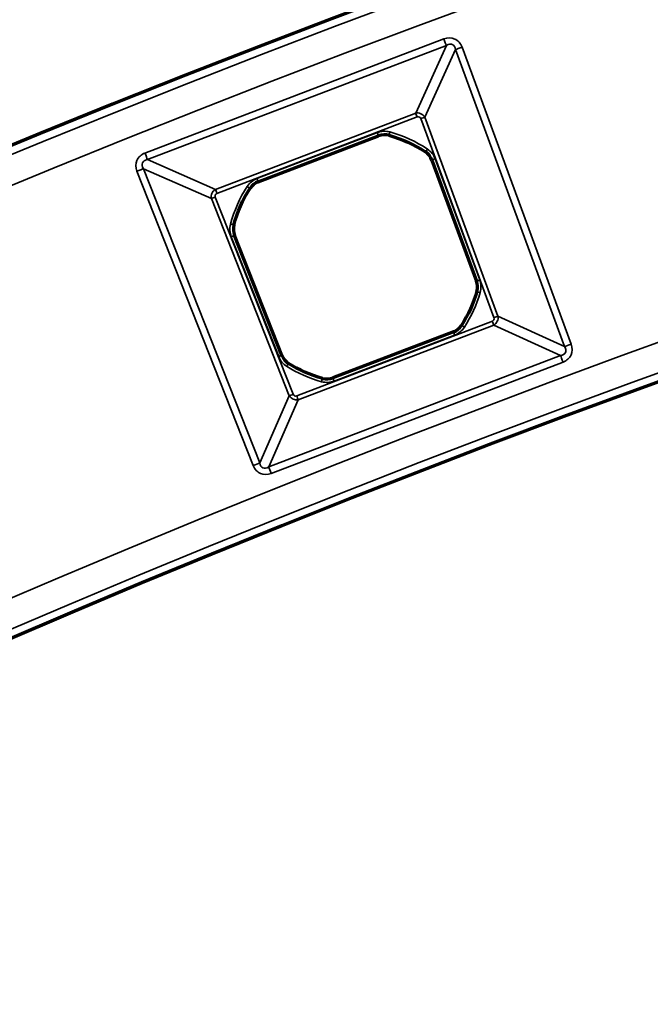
# Model space of a CAD drawing. Header units: millimetres. Extents: x -1503 to 2224, y -4278 to 2541.
# Tile 34 of 50: x 16 to 54, y -2622 to -2564. Entities that reach past the tile are written whole.
import ezdxf

# ---------------------------------------------------------------- set-up
doc = ezdxf.new("R2010")
doc.units = ezdxf.units.MM
doc.header["$LTSCALE"] = 0.75
doc.layers.add('Visible', color=7, linetype='Continuous', lineweight=70)
doc.layers.add('Visible Narrow', color=7, linetype='Continuous', lineweight=35)

msp = doc.modelspace()

# ---------------------------------------------------------------- linework, layer by layer
at = {"layer": 'Visible', "extrusion": (0, -5.969e-13, -1)}
for p, q in [((30.218, -2573.553, 22.2), (37.384, -2570.819, 22.2)), ((40.557, -2572.262, 22.2), (43.205, -2579.459, 22.2)), ((31.632, -2583.875, 22.2), (28.813, -2576.743, 22.2)), ((41.833, -2582.477, 22.2), (34.665, -2585.212, 22.2))]:
    msp.add_line(p, q, dxfattribs=at)
for radius in [763.5, 736.5]:
    msp.add_circle((-305.848, -3277.763, -27.4), radius, dxfattribs=at)
at = {"layer": 'Visible'}
for centre, start, end in [((37.737, -2571.745, 22.2), 74.73124, 110.8829), ((39.627, -2572.605, 22.2), 20.20111, 56.35277), ((30.572, -2574.479, 22.2), 110.8829, 147.03457), ((29.735, -2576.379, 22.2), 165.41304, 201.5647), ((42.275, -2579.802, 22.2), 344.04944, 20.20111), ((41.48, -2581.551, 22.2), 290.8829, 327.0542), ((32.553, -2583.511, 22.2), 201.5647, 237.71636), ((34.311, -2584.286, 22.2), 254.7116, 290.8829)]:
    msp.add_arc(centre, 0.991, start, end, dxfattribs=at)
at = {"layer": 'Visible', "extrusion": (0, -5.969e-13, -1)}
for start, end in [(105.26876, 123.64723), (14.58696, 32.96543), (195.95056, 212.9458), (285.28839, 302.28364)]:
    msp.add_arc((-36.025, -2578.016, -22.2), 7.491, start, end, dxfattribs=at)
at = {"layer": 'Visible Narrow', "extrusion": (0, -5.969e-13, -1)}
for p, q in [((23.487, -2571.846, 27.7), (41.267, -2565.062, 27.7)), ((41.415, -2565.451, 27.478), (23.636, -2572.234, 27.478)), ((39.588, -2569.468, 22.833), (41.415, -2565.451, 27.478)), ((41.954, -2565.696, 27.478), (40.126, -2569.713, 22.833)), ((48.449, -2583.349, 27.478), (41.954, -2565.696, 27.478)), ((42.344, -2565.552, 27.7), (48.84, -2583.206, 27.7)), ((27.675, -2574.013, 22.833), (39.588, -2569.468, 22.833)), ((39.677, -2569.701, 22.7), (27.763, -2574.247, 22.7)), ((44.245, -2581.63, 22.7), (39.892, -2569.799, 22.7)), ((40.126, -2569.713, 22.833), (44.479, -2581.544, 22.833)), ((30.145, -2573.361, 22.7), (37.31, -2570.627, 22.7)), ((37.382, -2570.814, 22.503), (30.216, -2573.548, 22.503)), ((37.384, -2570.819, 22.2), (37.382, -2570.814, 22.503)), ((37.999, -2570.784, 22.503), (37.998, -2570.789, 22.2)), ((40.176, -2571.779, 22.2), (40.179, -2571.775, 22.503)), ((23.636, -2572.234, 27.478), (27.675, -2574.013, 22.833)), ((40.562, -2572.26, 22.503), (40.557, -2572.262, 22.2)), ((43.21, -2579.458, 22.503), (40.562, -2572.26, 22.503)), ((40.75, -2572.191, 22.7), (43.398, -2579.389, 22.7)), ((29.924, -2590.422, 27.7), (23.01, -2572.928, 27.7)), ((27.436, -2574.555, 22.833), (23.397, -2572.775, 27.478)), ((23.397, -2572.775, 27.478), (30.311, -2590.27, 27.478)), ((29.74, -2573.939, 22.2), (29.736, -2573.936, 22.503)), ((30.216, -2573.548, 22.503), (30.218, -2573.553, 22.2)), ((32.069, -2586.278, 22.833), (27.436, -2574.555, 22.833)), ((27.668, -2574.463, 22.7), (32.301, -2586.187, 22.7)), ((28.77, -2576.128, 22.503), (28.775, -2576.129, 22.2)), ((31.441, -2583.951, 22.7), (28.622, -2576.818, 22.7)), ((28.813, -2576.743, 22.2), (28.808, -2576.745, 22.503)), ((28.808, -2576.745, 22.503), (31.627, -2583.877, 22.503)), ((43.205, -2579.459, 22.2), (43.21, -2579.458, 22.503)), ((43.233, -2580.076, 22.503), (43.228, -2580.074, 22.2)), ((44.479, -2581.544, 22.833), (48.449, -2583.349, 27.478)), ((32.515, -2586.281, 22.7), (44.149, -2581.843, 22.7)), ((44.237, -2582.076, 22.833), (32.604, -2586.514, 22.833)), ((42.312, -2582.09, 22.2), (42.316, -2582.093, 22.503)), ((48.207, -2583.882, 27.478), (44.237, -2582.076, 22.833)), ((34.667, -2585.217, 22.503), (41.835, -2582.482, 22.503)), ((41.906, -2582.668, 22.7), (34.738, -2585.403, 22.7)), ((41.835, -2582.482, 22.503), (41.833, -2582.477, 22.2)), ((30.846, -2590.505, 27.478), (48.207, -2583.882, 27.478)), ((31.627, -2583.877, 22.503), (31.632, -2583.875, 22.2)), ((48.356, -2584.27, 27.7), (30.994, -2590.894, 27.7)), ((32.024, -2584.349, 22.2), (32.021, -2584.353, 22.503)), ((34.049, -2585.247, 22.503), (34.05, -2585.242, 22.2)), ((34.665, -2585.212, 22.2), (34.667, -2585.217, 22.503)), ((30.311, -2590.27, 27.478), (32.069, -2586.278, 22.833)), ((32.604, -2586.514, 22.833), (30.846, -2590.505, 27.478))]:
    msp.add_line(p, q, dxfattribs=at)
for radius in [763, 761.3, 738.7, 737]:
    msp.add_circle((-305.848, -3277.763, -27.9), radius, dxfattribs=at)
at = {"layer": 'Visible Narrow', "extrusion": (0.934311, 0.356459, -2.218e-13)}
msp.add_arc((-2411.276, 27.2, -875.784), 0.5, 90, 146.25909, dxfattribs=at)
at = {"layer": 'Visible Narrow', "extrusion": (-0.345316, 0.938486, -5.67e-13)}
msp.add_arc((846.188, 27.2, -2422.358), 0.5, 33.74091, 90, dxfattribs=at)
at = {"layer": 'Visible Narrow', "extrusion": (0.934311, 0.356459, -1.535e-13)}
msp.add_arc((-2415.043, 23, -878.923), 0.3, 270, 326.25909, dxfattribs=at)
at = {"layer": 'Visible Narrow', "extrusion": (0.345316, -0.938486, 5.49e-13)}
msp.add_arc((-849.955, 23, 2425.497), 0.3, 270, 326.25909, dxfattribs=at)
at = {"layer": 'Visible Narrow', "extrusion": (0, -5.969e-13, -1)}
for centre, radius, start, end in [((-37.737, -2571.745, -22.7), 1.197, 69.1171, 105.26876), ((-36.025, -2578.016, -22.7), 7.697, 105.26876, 123.64723), ((-39.627, -2572.605, -22.7), 1.197, 123.64723, 159.79889), ((-30.572, -2574.479, -22.7), 1.197, 32.96543, 69.1171), ((-36.025, -2578.016, -22.7), 7.697, 14.58696, 32.96543), ((-29.735, -2576.379, -22.7), 1.197, 338.4353, 14.58696), ((-42.275, -2579.802, -22.7), 1.197, 159.79889, 195.95056), ((-36.025, -2578.016, -22.7), 7.697, 195.95056, 212.9458), ((-41.48, -2581.551, -22.7), 1.197, 212.9458, 249.1171), ((-32.553, -2583.511, -22.7), 1.197, 302.28364, 338.4353), ((-36.025, -2578.016, -22.7), 7.697, 285.28839, 302.28364), ((-34.311, -2584.286, -22.7), 1.197, 249.1171, 285.28839)]:
    msp.add_arc(centre, radius, start, end, dxfattribs=at)
at = {"layer": 'Visible Narrow', "extrusion": (0.964701, -0.263347, 1.362e-13)}
msp.add_arc((-2469.831, 22.5, 713.667), 0.2, 90, 179, dxfattribs=at)
at = {"layer": 'Visible Narrow', "extrusion": (0.934311, 0.356459, -2.128e-13)}
msp.add_arc((-2415.064, 22.5, -881.464), 0.2, 90, 179, dxfattribs=at)
at = {"layer": 'Visible Narrow'}
for centre, radius, start, end in [((37.737, -2571.745, 22.503), 0.997, 74.73124, 110.8829), ((36.025, -2578.016, 22.503), 7.497, 56.35277, 74.73124), ((39.627, -2572.605, 22.503), 0.997, 20.20111, 56.35277), ((36.025, -2578.016, 22.503), 7.497, 147.03457, 165.41304), ((30.572, -2574.479, 22.503), 0.997, 110.8829, 147.03457), ((29.735, -2576.379, 22.503), 0.997, 165.41304, 201.5647), ((42.275, -2579.802, 22.503), 0.997, 344.04944, 20.20111), ((36.025, -2578.016, 22.503), 7.497, 327.0542, 344.04944), ((41.48, -2581.551, 22.503), 0.997, 290.8829, 327.0542), ((32.553, -2583.511, 22.503), 0.997, 201.5647, 237.71636), ((36.025, -2578.016, 22.503), 7.497, 237.71636, 254.7116), ((34.311, -2584.286, 22.503), 0.997, 254.7116, 290.8829)]:
    msp.add_arc(centre, radius, start, end, dxfattribs=at)
at = {"layer": 'Visible Narrow', "extrusion": (0.832465, -0.554078, 3.1e-13)}
msp.add_arc((-2118.45, 22.5, 1458.411), 0.2, 90, 179, dxfattribs=at)
at = {"layer": 'Visible Narrow', "extrusion": (0.934311, 0.356459, -2.041e-13)}
msp.add_arc((-2411.276, 27.2, -894.814), 0.5, 90, 146.25909, dxfattribs=at)
at = {"layer": 'Visible Narrow', "extrusion": (0.345316, -0.938486, 5.582e-13)}
msp.add_arc((-849.977, 22.5, 2428.038), 0.2, 90, 179, dxfattribs=at)
at = {"layer": 'Visible Narrow', "extrusion": (-0.367552, 0.930003, -5.486e-13)}
msp.add_arc((924.284, 27.2, -2401.289), 0.5, 90, 146.25909, dxfattribs=at)
at = {"layer": 'Visible Narrow', "extrusion": (0.934311, 0.356459, -1.917e-13)}
msp.add_arc((-2415.064, 22.5, -889.133), 0.2, 90, 179, dxfattribs=at)
at = {"layer": 'Visible Narrow', "extrusion": (0.934311, 0.356459, -2.13e-13)}
msp.add_arc((-2415.043, 23, -891.674), 0.3, 270, 326.25909, dxfattribs=at)
at = {"layer": 'Visible Narrow', "extrusion": (0.544133, 0.838999, -5.039e-13)}
msp.add_arc((-1425.312, 22.5, -2143.35), 0.2, 90, 179, dxfattribs=at)
at = {"layer": 'Visible Narrow', "extrusion": (0.367552, -0.930003, 5.621e-13)}
for centre in [(-920.517, 23, 2404.428), (-920.517, 23, 2417.034)]:
    msp.add_arc(centre, 0.3, 213.74091, 270, dxfattribs=at)
at = {"layer": 'Visible Narrow', "extrusion": (0.251849, 0.967766, -5.865e-13)}
msp.add_arc((-676.439, 22.5, -2485.844), 0.2, 90, 179, dxfattribs=at)
at = {"layer": 'Visible Narrow', "extrusion": (-0.367552, 0.930003, -5.579e-13)}
msp.add_arc((920.495, 22.5, -2406.969), 0.2, 90, 179, dxfattribs=at)
at = {"layer": 'Visible Narrow', "extrusion": (-0.345316, 0.938486, -5.65e-13)}
msp.add_arc((849.977, 22.5, -2435.707), 0.2, 1, 90, dxfattribs=at)
at = {"layer": 'Visible Narrow', "extrusion": (0.274808, 0.961499, -5.854e-13)}
msp.add_arc((-750.793, 22.5, -2468.86), 0.2, 1, 90, dxfattribs=at)
at = {"layer": 'Visible Narrow', "extrusion": (0.345316, -0.938486, 5.669e-13)}
msp.add_arc((-849.955, 23, 2438.103), 0.3, 270, 326.25909, dxfattribs=at)
at = {"layer": 'Visible Narrow', "extrusion": (0.543845, 0.839185, -5.224e-13)}
msp.add_arc((-1439.97, 22.5, -2143.841), 0.2, 1, 90, dxfattribs=at)
at = {"layer": 'Visible Narrow', "extrusion": (0.934311, 0.356459, -2.667e-13)}
msp.add_arc((-2427.981, 23, -879.073), 0.3, 213.74091, 270, dxfattribs=at)
at = {"layer": 'Visible Narrow', "extrusion": (0.934311, 0.356459, -2.03e-13)}
msp.add_arc((-2427.953, 22.5, -881.462), 0.2, 1, 90, dxfattribs=at)
at = {"layer": 'Visible Narrow', "extrusion": (-0.345316, 0.938486, -5.723e-13)}
msp.add_arc((846.188, 27.2, -2441.169), 0.5, 33.74091, 90, dxfattribs=at)
at = {"layer": 'Visible Narrow', "extrusion": (0.367552, -0.930003, 5.575e-13)}
msp.add_arc((-920.495, 22.5, 2414.638), 0.2, 1, 90, dxfattribs=at)
at = {"layer": 'Visible Narrow', "extrusion": (0.934311, 0.356459, -2.376e-13)}
msp.add_arc((-2431.748, 27.2, -876.008), 0.5, 33.74091, 90, dxfattribs=at)
at = {"layer": 'Visible Narrow', "extrusion": (0.845414, -0.534111, 3.101e-13)}
msp.add_arc((-2167.947, 22.5, 1407.402), 0.2, 1, 90, dxfattribs=at)
at = {"layer": 'Visible Narrow', "extrusion": (0.934311, 0.356459, -2.303e-13)}
msp.add_arc((-2427.953, 22.5, -889.135), 0.2, 1, 90, dxfattribs=at)
at = {"layer": 'Visible Narrow', "extrusion": (0.964611, -0.263678, 1.668e-13)}
msp.add_arc((-2484.979, 22.5, 714.515), 0.2, 1, 90, dxfattribs=at)
at = {"layer": 'Visible Narrow', "extrusion": (0.934311, 0.356459, -2.051e-13)}
msp.add_arc((-2427.981, 23, -891.524), 0.3, 213.74091, 270, dxfattribs=at)
at = {"layer": 'Visible Narrow', "extrusion": (-0.367552, 0.930003, -5.485e-13)}
msp.add_arc((924.284, 27.2, -2420.1), 0.5, 90, 146.25909, dxfattribs=at)
at = {"layer": 'Visible Narrow', "extrusion": (0.934311, 0.356459, -2.165e-13)}
msp.add_arc((-2431.748, 27.2, -894.59), 0.5, 33.74091, 90, dxfattribs=at)
at = {"layer": 'Visible Narrow', "extrusion": (0.293534, -0.129318, 0.947161)}
msp.add_ellipse((24.267, -2572.835, 27.2), major_axis=(-0.931, 0.41, 0.344), ratio=0.465634, start_param=-0.632904, end_param=-0.606215, dxfattribs=at)
at = {"layer": 'Visible Narrow', "extrusion": (0.353556, -0.155762, -0.922354)}
msp.add_ellipse((27.857, -2574.404, 22.969), major_axis=(0.358, 0.292, 0.088), ratio=0.958701, start_param=-1.43174, end_param=-1.402663, dxfattribs=at)
at = {"layer": 'Visible Narrow', "extrusion": (0.155015, 0.351863, -0.923127)}
msp.add_ellipse((32.458, -2586.093, 22.969), major_axis=(-0.301, 0.351, 0.083), ratio=0.958706, start_param=-1.403563, end_param=-1.386775, dxfattribs=at)
at = {"layer": 'Visible Narrow', "extrusion": (0.129708, 0.294418, 0.946834)}
msp.add_ellipse((30.908, -2589.639, 27.2), major_axis=(-0.406, -0.922, 0.342), ratio=0.46998, start_param=-0.624244, end_param=-0.608836, dxfattribs=at)
at = {"layer": 'Visible Narrow'}
for points, knots in [([(41.267, -2565.062, 27.7), (41.494, -2564.976, 27.7), (41.724, -2564.977, 27.7), (42.108, -2565.151, 27.7), (42.26, -2565.324, 27.7), (42.344, -2565.552, 27.7)], [0, 0, 0, 0, 0.5, 0.5, 1, 1, 1, 1]), ([(39.588, -2569.468, 22.833), (39.692, -2569.447, 22.807), (39.802, -2569.461, 22.793), (39.897, -2569.504, 22.793), (39.996, -2569.549, 22.793), (40.076, -2569.625, 22.808), (40.126, -2569.713, 22.833)], [0, 0, 0, 0, 0.488987, 0.488987, 0.488987, 1, 1, 1, 1]), ([(39.677, -2569.701, 22.7), (39.722, -2569.684, 22.7), (39.768, -2569.684, 22.7), (39.807, -2569.702, 22.7), (39.845, -2569.719, 22.7), (39.876, -2569.754, 22.7), (39.892, -2569.799, 22.7)], [0, 0, 0, 0, 0.5, 0.5, 0.5, 1, 1, 1, 1]), ([(23.01, -2572.928, 27.7), (22.921, -2572.703, 27.7), (22.919, -2572.472, 27.7), (23.089, -2572.086, 27.7), (23.261, -2571.932, 27.7), (23.487, -2571.846, 27.7)], [0, 0, 0, 0, 0.5, 0.5, 1, 1, 1, 1]), ([(23.617, -2572.238, 27.483), (23.472, -2572.267, 27.524), (23.376, -2572.334, 27.544), (23.336, -2572.425, 27.544), (23.294, -2572.52, 27.544), (23.312, -2572.642, 27.522), (23.397, -2572.775, 27.478)], [0, 0, 0, 0, 0.489373, 0.489373, 0.489373, 1, 1, 1, 1]), ([(27.436, -2574.555, 22.833), (27.413, -2574.449, 22.807), (27.426, -2574.341, 22.793), (27.468, -2574.246, 22.793), (27.508, -2574.155, 22.793), (27.575, -2574.075, 22.806), (27.663, -2574.02, 22.83)], [0, 0, 0, 0, 0.510637, 0.510637, 0.510637, 1, 1, 1, 1]), ([(27.668, -2574.463, 22.7), (27.65, -2574.418, 22.7), (27.65, -2574.372, 22.7), (27.667, -2574.333, 22.7), (27.684, -2574.295, 22.7), (27.718, -2574.264, 22.7), (27.763, -2574.247, 22.7)], [0, 0, 0, 0, 0.5, 0.5, 0.5, 1, 1, 1, 1]), ([(44.245, -2581.63, 22.7), (44.262, -2581.675, 22.7), (44.261, -2581.72, 22.7), (44.244, -2581.758, 22.7), (44.227, -2581.796, 22.7), (44.193, -2581.826, 22.7), (44.149, -2581.843, 22.7)], [0, 0, 0, 0, 0.5, 0.5, 0.5, 1, 1, 1, 1]), ([(44.479, -2581.544, 22.833), (44.499, -2581.647, 22.808), (44.486, -2581.755, 22.795), (44.443, -2581.848, 22.795), (44.399, -2581.946, 22.795), (44.324, -2582.026, 22.809), (44.237, -2582.076, 22.833)], [0, 0, 0, 0, 0.489033, 0.489033, 0.489033, 1, 1, 1, 1]), ([(48.84, -2583.206, 27.7), (48.922, -2583.429, 27.7), (48.919, -2583.656, 27.7), (48.747, -2584.034, 27.7), (48.578, -2584.185, 27.7), (48.356, -2584.27, 27.7)], [0, 0, 0, 0, 0.5, 0.5, 1, 1, 1, 1]), ([(32.604, -2586.514, 22.833), (32.5, -2586.536, 22.808), (32.393, -2586.523, 22.795), (32.299, -2586.481, 22.795), (32.208, -2586.441, 22.795), (32.128, -2586.374, 22.807), (32.073, -2586.285, 22.832)], [0, 0, 0, 0, 0.506184, 0.506184, 0.506184, 1, 1, 1, 1]), ([(32.515, -2586.281, 22.7), (32.471, -2586.298, 22.7), (32.426, -2586.298, 22.7), (32.388, -2586.281, 22.7), (32.35, -2586.264, 22.7), (32.319, -2586.231, 22.7), (32.301, -2586.187, 22.7)], [0, 0, 0, 0, 0.5, 0.5, 0.5, 1, 1, 1, 1]), ([(30.994, -2590.894, 27.7), (30.772, -2590.979, 27.7), (30.545, -2590.979, 27.7), (30.165, -2590.811, 27.7), (30.012, -2590.644, 27.7), (29.924, -2590.422, 27.7)], [0, 0, 0, 0, 0.5, 0.5, 1, 1, 1, 1]), ([(30.313, -2590.28, 27.481), (30.343, -2590.425, 27.522), (30.41, -2590.521, 27.542), (30.502, -2590.561, 27.542), (30.596, -2590.603, 27.542), (30.715, -2590.586, 27.521), (30.846, -2590.505, 27.478)], [0, 0, 0, 0, 0.493845, 0.493845, 0.493845, 1, 1, 1, 1])]:
    msp.add_open_spline(points, degree=3, knots=knots, dxfattribs=at)
at = {"layer": 'Visible Narrow', "extrusion": (-0.132802, -0.291974, 0.947161)}
msp.add_open_spline([(41.954, -2565.696, 27.478), (41.93, -2565.551, 27.519), (41.865, -2565.439, 27.544), (41.766, -2565.394, 27.544), (41.699, -2565.363, 27.544), (41.617, -2565.364, 27.533), (41.53, -2565.395, 27.511), (41.493, -2565.408, 27.502), (41.455, -2565.426, 27.491), (41.415, -2565.451, 27.478)], degree=3, knots=[0, 0, 0, 0, 0.508025, 0.508025, 0.508025, 0.853378, 0.853378, 0.853378, 1, 1, 1, 1], dxfattribs=at)
at = {"layer": 'Visible Narrow', "extrusion": (0.292853, -0.133202, -0.946834)}
msp.add_open_spline([(48.207, -2583.882, 27.478), (48.348, -2583.857, 27.518), (48.457, -2583.792, 27.542), (48.501, -2583.694, 27.542), (48.532, -2583.627, 27.542), (48.531, -2583.545, 27.531), (48.501, -2583.458, 27.509), (48.489, -2583.423, 27.5), (48.472, -2583.387, 27.49), (48.449, -2583.349, 27.478)], degree=3, knots=[0, 0, 0, 0, 0.508315, 0.508315, 0.508315, 0.858269, 0.858269, 0.858269, 1, 1, 1, 1], dxfattribs=at)

doc.saveas('drawing.dxf')
